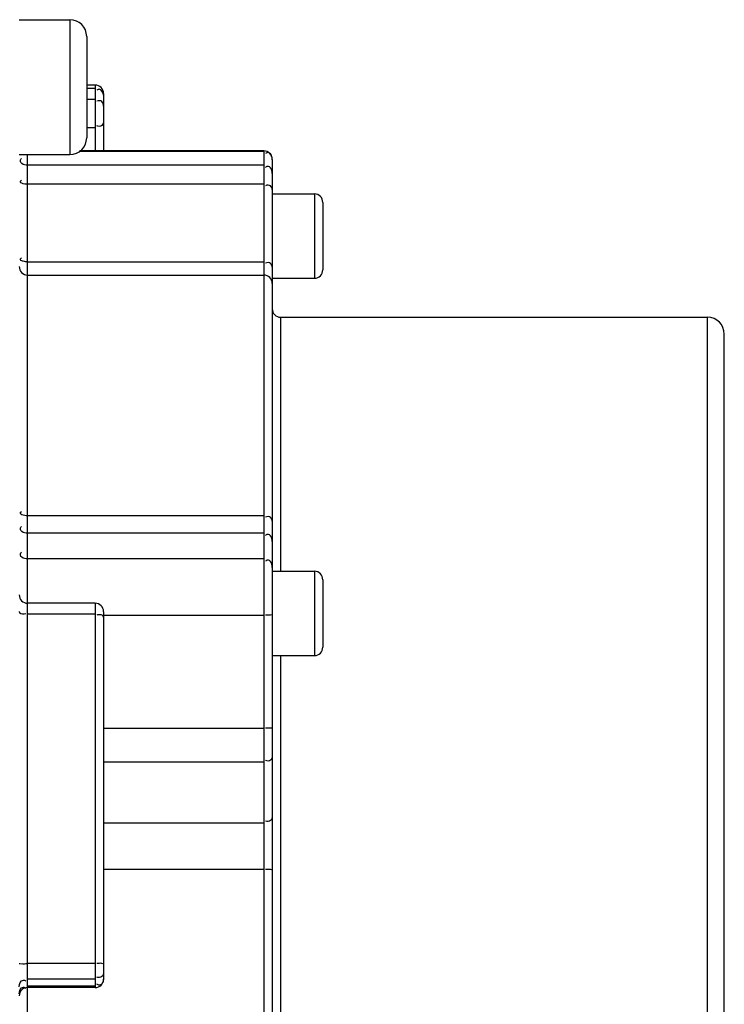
# Model space of a CAD drawing. Header units: millimetres. Extents: x 0 to 8410, y 0 to 5940.
# Tile 16 of 122: x 3090 to 3132, y 4366 to 4424. Entities that reach past the tile are written whole.
import ezdxf

# ---------------------------------------------------------------- set-up
doc = ezdxf.new("R2010")
doc.units = ezdxf.units.MM
doc.header["$LTSCALE"] = 462.55
doc.layers.add('304304000126DXF_CONTINUOUS_LINE', color=7, linetype='CONTINUOUS')

msp = doc.modelspace()

# ---------------------------------------------------------------- linework, layer by layer
at = {"layer": '304304000126DXF_CONTINUOUS_LINE', "color": 7, "linetype": 'Continuous'}
for p, q in [((3089.967, 4423.898), (3092.967, 4423.898)), ((3093.967, 4422.898), (3093.967, 4416.899)), ((3094.467, 4420.025), (3093.967, 4420.025)), ((3094.967, 4419.525), (3094.967, 4416.113)), ((3089.967, 4415.898), (3092.967, 4415.898)), ((3104.467, 4416.113), (3093.557, 4416.113)), ((3104.967, 4415.614), (3104.967, 4320.902)), ((3104.967, 4413.567), (3107.467, 4413.567)), ((3107.967, 4413.067), (3107.967, 4409.068)), ((3090.467, 4408.758), (3104.467, 4408.758)), ((3104.967, 4408.567), (3107.467, 4408.567)), ((3105.467, 4406.258), (3130.767, 4406.258)), ((3131.767, 4331.258), (3131.767, 4405.258)), ((3104.967, 4391.193), (3107.467, 4391.193)), ((3107.967, 4390.693), (3107.967, 4386.693)), ((3094.467, 4389.299), (3090.467, 4389.299)), ((3094.967, 4388.799), (3094.967, 4367.012)), ((3104.967, 4386.193), (3107.467, 4386.193)), ((3094.467, 4366.512), (3090.467, 4366.512))]:
    msp.add_line(p, q, dxfattribs=at)
at = {"layer": '304304000126DXF_CONTINUOUS_LINE', "color": 9, "linetype": 'Continuous'}
for p, q in [((3092.967, 4423.898), (3092.967, 4415.898)), ((3094.467, 4420.025), (3094.467, 4416.113)), ((3094.467, 4419.824), (3093.967, 4419.824)), ((3094.467, 4419.167), (3093.967, 4419.167)), ((3094.467, 4417.496), (3093.967, 4417.496)), ((3090.467, 4332.765), (3090.467, 4415.898)), ((3104.467, 4416.091), (3093.524, 4416.091)), ((3104.467, 4416.113), (3104.467, 4320.402)), ((3104.467, 4415.267), (3090.467, 4415.267)), ((3104.467, 4414.137), (3090.467, 4414.137)), ((3107.467, 4413.567), (3107.467, 4408.567)), ((3090.467, 4409.541), (3104.467, 4409.541)), ((3105.467, 4406.258), (3105.467, 4391.193)), ((3130.767, 4327.222), (3130.767, 4406.258)), ((3104.467, 4394.485), (3090.467, 4394.485)), ((3104.467, 4393.451), (3090.467, 4393.451)), ((3104.467, 4391.923), (3090.467, 4391.923)), ((3107.467, 4391.193), (3107.467, 4386.193)), ((3094.467, 4389.299), (3094.467, 4366.512)), ((3094.467, 4388.642), (3090.467, 4388.642)), ((3104.467, 4388.58), (3094.967, 4388.58)), ((3105.467, 4386.193), (3105.467, 4328.596)), ((3104.467, 4381.873), (3094.967, 4381.873)), ((3104.467, 4379.874), (3094.967, 4379.874)), ((3094.967, 4376.284), (3104.467, 4376.284)), ((3094.967, 4373.529), (3104.467, 4373.529)), ((3094.467, 4367.933), (3090.467, 4367.933)), ((3094.467, 4367.018), (3090.467, 4367.018)), ((3094.467, 4366.592), (3090.467, 4366.592))]:
    msp.add_line(p, q, dxfattribs=at)
at = {"layer": '304304000126DXF_CONTINUOUS_LINE', "color": 7, "linetype": 'Continuous'}
for centre, radius, start, end in [((3092.967, 4422.898), 1, 0, 90), ((3094.467, 4419.525), 0.5, 0, 90), ((3092.967, 4416.898), 1, 270, 360), ((3104.467, 4415.613), 0.5, 0, 90), ((3107.467, 4413.067), 0.5, 0, 90), ((3090.467, 4409.258), 0.5, 180, 270), ((3107.467, 4409.067), 0.5, 270, 360), ((3104.467, 4408.258), 0.5, 0, 90), ((3105.467, 4406.758), 0.5, 180, 270), ((3130.767, 4405.258), 1, 0, 90), ((3107.467, 4390.693), 0.5, 0, 90), ((3090.467, 4389.799), 0.5, 180, 270), ((3094.467, 4388.799), 0.5, 0, 90), ((3107.467, 4386.693), 0.5, 270, 360), ((3094.467, 4367.012), 0.5, 270, 360), ((3090.467, 4366.012), 0.5, 90, 180)]:
    msp.add_arc(centre, radius, start, end, dxfattribs=at)
at = {"layer": '304304000126DXF_CONTINUOUS_LINE', "color": 9, "linetype": 'Continuous'}
for points, knots in [([(3094.717, 4419.77), (3094.693, 4419.77), (3094.64, 4419.76), (3094.592, 4419.736), (3094.568, 4419.721)], [0, 0, 0, 0, 0.448665, 1, 1, 1, 1]), ([(3094.967, 4418.768), (3094.967, 4418.865), (3094.92, 4419.096), (3094.653, 4419.117), (3094.568, 4419.064)], [0, 0, 0, 0, 0.492769, 1, 1, 1, 1]), ([(3094.967, 4417.932), (3094.967, 4417.827), (3094.933, 4417.584), (3094.65, 4417.552), (3094.568, 4417.609)], [0, 0, 0, 0, 0.512333, 1, 1, 1, 1]), ([(3104.967, 4415.595), (3104.967, 4415.713), (3104.934, 4415.891), (3104.739, 4416.059), (3104.616, 4416.001), (3104.568, 4415.963)], [0, 0, 0, 0, 0.513113, 0.733359, 1, 1, 1, 1]), ([(3090.467, 4415.267), (3090.348, 4415.267), (3090.17, 4415.299), (3089.999, 4415.493), (3090.058, 4415.615), (3090.095, 4415.663)], [0, 0, 0, 0, 0.515781, 0.735229, 1, 1, 1, 1]), ([(3104.967, 4414.771), (3104.967, 4414.889), (3104.934, 4415.067), (3104.739, 4415.235), (3104.616, 4415.177), (3104.568, 4415.14)], [0, 0, 0, 0, 0.513113, 0.733359, 1, 1, 1, 1]), ([(3090.467, 4414.137), (3090.351, 4414.137), (3090.208, 4414.145), (3089.998, 4414.266), (3090.063, 4414.357), (3090.095, 4414.382)], [0, 0, 0, 0, 0.592363, 0.790974, 1, 1, 1, 1]), ([(3104.967, 4413.829), (3104.967, 4413.907), (3104.884, 4414.102), (3104.658, 4414.101), (3104.568, 4414.057)], [0, 0, 0, 0, 0.437938, 1, 1, 1, 1]), ([(3090.21, 4409.573), (3090.152, 4409.588), (3090.001, 4409.613), (3090.059, 4409.758), (3090.095, 4409.786)], [0, 0, 0, 0, 0.564935, 1, 1, 1, 1]), ([(3090.467, 4409.541), (3090.425, 4409.541), (3090.338, 4409.547), (3090.253, 4409.562), (3090.21, 4409.573)], [0, 0, 0, 0, 0.486527, 1, 1, 1, 1]), ([(3104.967, 4409.233), (3104.967, 4409.311), (3104.884, 4409.506), (3104.658, 4409.505), (3104.568, 4409.461)], [0, 0, 0, 0, 0.437938, 1, 1, 1, 1]), ([(3090.467, 4394.485), (3090.35, 4394.485), (3090.204, 4394.495), (3089.998, 4394.623), (3090.063, 4394.717), (3090.095, 4394.744)], [0, 0, 0, 0, 0.585253, 0.785607, 1, 1, 1, 1]), ([(3104.967, 4394.162), (3104.967, 4394.243), (3104.891, 4394.445), (3104.657, 4394.447), (3104.568, 4394.402)], [0, 0, 0, 0, 0.448188, 1, 1, 1, 1]), ([(3090.467, 4393.451), (3090.348, 4393.451), (3090.17, 4393.482), (3089.999, 4393.676), (3090.058, 4393.799), (3090.095, 4393.846)], [0, 0, 0, 0, 0.515781, 0.735229, 1, 1, 1, 1]), ([(3104.967, 4392.954), (3104.967, 4393.073), (3104.934, 4393.25), (3104.739, 4393.418), (3104.616, 4393.36), (3104.568, 4393.323)], [0, 0, 0, 0, 0.513113, 0.733359, 1, 1, 1, 1]), ([(3090.467, 4391.923), (3090.348, 4391.923), (3090.17, 4391.955), (3089.999, 4392.149), (3090.058, 4392.271), (3090.095, 4392.319)], [0, 0, 0, 0, 0.515781, 0.735229, 1, 1, 1, 1]), ([(3104.967, 4391.427), (3104.967, 4391.545), (3104.934, 4391.723), (3104.739, 4391.891), (3104.616, 4391.833), (3104.568, 4391.795)], [0, 0, 0, 0, 0.513113, 0.733359, 1, 1, 1, 1]), ([(3089.967, 4388.814), (3089.967, 4388.792), (3090.042, 4388.65), (3090.243, 4388.654), (3090.365, 4388.687)], [0, 0, 0, 0, 0.146823, 1, 1, 1, 1]), ([(3094.717, 4388.619), (3094.693, 4388.619), (3094.643, 4388.616), (3094.594, 4388.605), (3094.568, 4388.598)], [0, 0, 0, 0, 0.46642, 1, 1, 1, 1]), ([(3094.967, 4388.471), (3094.967, 4388.536), (3094.85, 4388.611), (3094.753, 4388.619), (3094.717, 4388.619)], [0, 0, 0, 0, 0.637025, 1, 1, 1, 1]), ([(3104.967, 4388.641), (3104.967, 4388.605), (3104.765, 4388.593), (3104.667, 4388.586), (3104.568, 4388.596)], [0, 0, 0, 0, 0.265461, 1, 1, 1, 1]), ([(3104.967, 4381.934), (3104.967, 4381.898), (3104.765, 4381.886), (3104.667, 4381.879), (3104.568, 4381.889)], [0, 0, 0, 0, 0.265461, 1, 1, 1, 1]), ([(3104.967, 4380.268), (3104.967, 4380.172), (3104.918, 4379.944), (3104.653, 4379.923), (3104.568, 4379.976)], [0, 0, 0, 0, 0.489838, 1, 1, 1, 1]), ([(3104.967, 4376.678), (3104.967, 4376.582), (3104.918, 4376.353), (3104.653, 4376.333), (3104.568, 4376.385)], [0, 0, 0, 0, 0.489838, 1, 1, 1, 1]), ([(3104.967, 4373.464), (3104.967, 4373.5), (3104.767, 4373.517), (3104.667, 4373.523), (3104.568, 4373.512)], [0, 0, 0, 0, 0.267492, 1, 1, 1, 1]), ([(3094.967, 4367.936), (3094.967, 4367.903), (3094.751, 4367.981), (3094.668, 4367.933), (3094.568, 4367.934)], [0, 0, 0, 0, 0.250033, 1, 1, 1, 1]), ([(3089.967, 4367.93), (3089.957, 4367.935), (3090.294, 4367.908), (3090.311, 4367.933), (3090.467, 4367.933)], [0, 0, 0, 0, 0.064691, 1, 1, 1, 1]), ([(3094.967, 4367.478), (3094.967, 4367.368), (3094.942, 4367.116), (3094.649, 4367.078), (3094.568, 4367.137)], [0, 0, 0, 0, 0.52435, 1, 1, 1, 1]), ([(3090.217, 4366.956), (3090.24, 4366.956), (3090.294, 4366.945), (3090.341, 4366.917), (3090.365, 4366.899)], [0, 0, 0, 0, 0.442398, 1, 1, 1, 1]), ([(3094.914, 4366.816), (3094.895, 4366.774), (3094.848, 4366.695), (3094.759, 4366.654), (3094.717, 4366.654)], [0, 0, 0, 0, 0.526465, 1, 1, 1, 1]), ([(3094.967, 4367.052), (3094.967, 4367.013), (3094.956, 4366.933), (3094.932, 4366.855), (3094.914, 4366.816)], [0, 0, 0, 0, 0.479173, 1, 1, 1, 1]), ([(3090.217, 4366.53), (3090.24, 4366.53), (3090.294, 4366.519), (3090.341, 4366.491), (3090.365, 4366.473)], [0, 0, 0, 0, 0.442398, 1, 1, 1, 1]), ([(3094.717, 4366.654), (3094.693, 4366.654), (3094.639, 4366.665), (3094.592, 4366.693), (3094.568, 4366.711)], [0, 0, 0, 0, 0.442398, 1, 1, 1, 1])]:
    msp.add_open_spline(points, degree=3, knots=knots, dxfattribs=at)
for points in [[(3094.967, 4419.424), (3094.967, 4419.566), (3094.859, 4419.77), (3094.717, 4419.77)], [(3089.967, 4366.558), (3089.967, 4366.715), (3090.06, 4366.956), (3090.217, 4366.956)], [(3089.967, 4366.132), (3089.967, 4366.289), (3090.06, 4366.53), (3090.217, 4366.53)]]:
    msp.add_open_spline(points, degree=3, dxfattribs=at)

doc.saveas('drawing.dxf')
